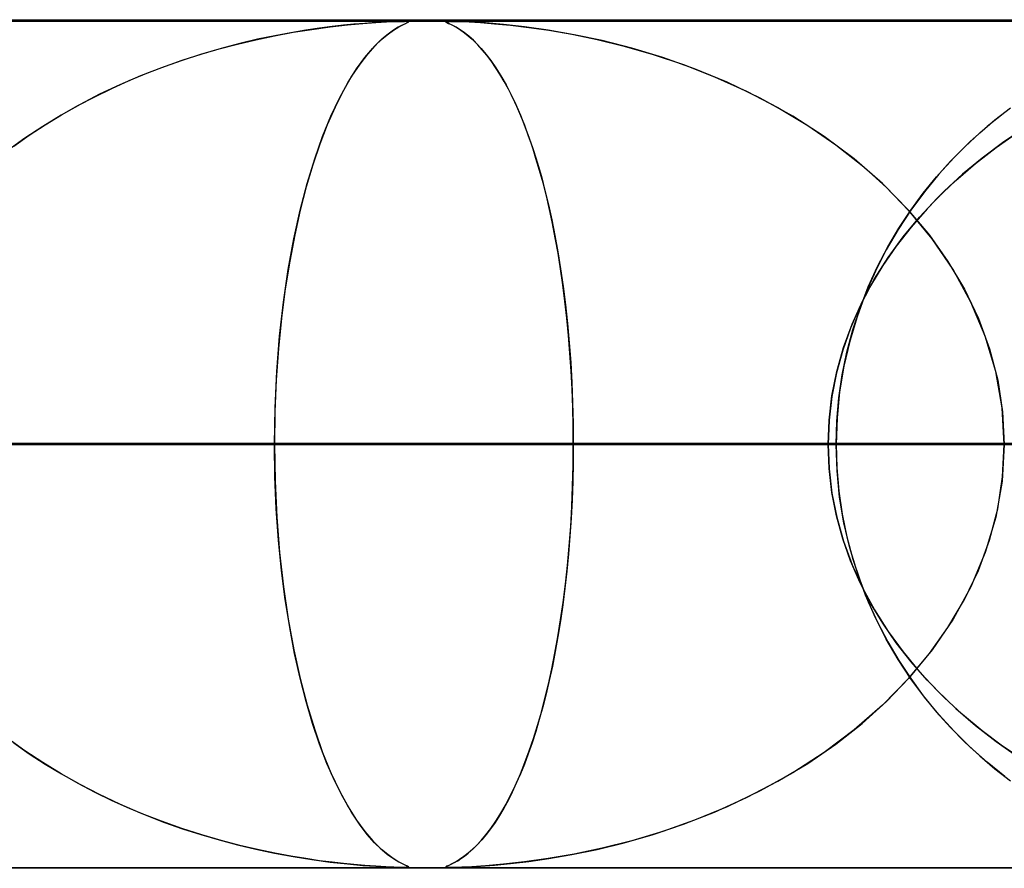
# Model space of a CAD drawing. Header units: millimetres. Extents: x -550 to 550, y -599 to 599.
# Tile 30 of 47: x 76 to 88, y 589 to 599. Entities that reach past the tile are written whole.
import ezdxf

# ---------------------------------------------------------------- set-up
doc = ezdxf.new("R2010")
doc.units = ezdxf.units.MM
doc.layers.add('HIDDEN', color=7, linetype='Continuous')
doc.layers.add('THICK', color=7, linetype='Continuous')

msp = doc.modelspace()

# ---------------------------------------------------------------- linework, layer by layer
at = {"layer": 'HIDDEN'}
for p, q in [((229.578, 598.99), (0, 598.99)), ((451, 598.99), (0, 598.99)), ((229.578, 598.99), (0, 598.99)), ((220.245, 598.98), (0, 598.98)), ((80.482, 598.955), (80.637, 598.966)), ((80.635, 598.966), (80.505, 598.957)), ((80.754, 598.973), (80.635, 598.966)), ((80.637, 598.966), (80.762, 598.973)), ((80.85, 598.977), (80.754, 598.973)), ((80.762, 598.973), (80.855, 598.977)), ((80.919, 598.979), (80.85, 598.977)), ((80.855, 598.977), (80.923, 598.979)), ((80.97, 598.98), (80.919, 598.979)), ((80.923, 598.979), (80.971, 598.98)), ((81.005, 598.979), (80.97, 598.98)), ((80.971, 598.98), (80.972, 598.98)), ((80.972, 598.98), (80.972, 598.98)), ((80.972, 598.98), (80.973, 598.98)), ((80.973, 598.98), (80.974, 598.98)), ((80.974, 598.98), (80.975, 598.98)), ((80.975, 598.98), (80.976, 598.98)), ((81.001, 598.961), (81.021, 598.971)), ((81.002, 598.979), (81.02, 598.978)), ((81.022, 598.977), (81.005, 598.979)), ((81.023, 598.973), (81.011, 598.966)), ((81.02, 598.978), (81.023, 598.973)), ((81.021, 598.971), (81.022, 598.977)), ((81.465, 598.977), (81.463, 598.973)), ((81.463, 598.972), (81.464, 598.977)), ((81.463, 598.973), (81.473, 598.966)), ((81.476, 598.965), (81.463, 598.972)), ((81.464, 598.977), (81.478, 598.979)), ((81.482, 598.979), (81.465, 598.977)), ((81.473, 598.966), (81.493, 598.957)), ((81.478, 598.979), (81.507, 598.98)), ((81.515, 598.98), (81.482, 598.979)), ((81.57, 598.979), (81.515, 598.98)), ((81.515, 598.98), (81.564, 598.979)), ((81.564, 598.979), (81.635, 598.977)), ((81.651, 598.977), (81.57, 598.979)), ((81.635, 598.977), (81.735, 598.973)), ((81.767, 598.971), (81.651, 598.977)), ((81.735, 598.973), (81.869, 598.965)), ((81.931, 598.961), (81.767, 598.971)), ((79.441, 598.811), (79.661, 598.851)), ((79.809, 598.876), (79.632, 598.846)), ((79.661, 598.851), (79.88, 598.886)), ((79.972, 598.9), (79.809, 598.876)), ((79.88, 598.886), (80.096, 598.916)), ((80.121, 598.919), (79.972, 598.9)), ((80.096, 598.916), (80.3, 598.939)), ((80.255, 598.934), (80.121, 598.919)), ((80.376, 598.946), (80.255, 598.934)), ((80.3, 598.939), (80.482, 598.955)), ((80.505, 598.957), (80.376, 598.946)), ((80.77, 598.823), (80.844, 598.876)), ((80.845, 598.877), (80.78, 598.831)), ((80.844, 598.876), (80.909, 598.915)), ((80.9, 598.911), (80.845, 598.877)), ((80.947, 598.935), (80.9, 598.911)), ((80.909, 598.915), (80.962, 598.943)), ((80.985, 598.953), (80.947, 598.935)), ((80.962, 598.943), (81.001, 598.961)), ((81.011, 598.966), (80.985, 598.953)), ((81.502, 598.953), (81.476, 598.965)), ((81.493, 598.957), (81.516, 598.946)), ((81.538, 598.935), (81.502, 598.953)), ((81.516, 598.946), (81.541, 598.934)), ((81.582, 598.911), (81.538, 598.935)), ((81.541, 598.934), (81.569, 598.919)), ((81.569, 598.919), (81.602, 598.9)), ((81.632, 598.881), (81.582, 598.911)), ((81.602, 598.9), (81.64, 598.876)), ((81.682, 598.845), (81.632, 598.881)), ((81.64, 598.876), (81.681, 598.846)), ((81.869, 598.965), (82.035, 598.953)), ((82.142, 598.943), (81.931, 598.961)), ((82.035, 598.953), (82.226, 598.934)), ((82.39, 598.915), (82.142, 598.943)), ((82.226, 598.934), (82.439, 598.909)), ((82.669, 598.876), (82.39, 598.915)), ((82.439, 598.909), (82.678, 598.875)), ((82.975, 598.823), (82.669, 598.876)), ((82.678, 598.875), (82.948, 598.828)), ((79.004, 598.712), (79.222, 598.764)), ((79.242, 598.769), (79.032, 598.719)), ((79.222, 598.764), (79.441, 598.811)), ((79.443, 598.811), (79.242, 598.769)), ((79.632, 598.846), (79.443, 598.811)), ((80.6, 598.664), (80.688, 598.753)), ((80.706, 598.77), (80.626, 598.692)), ((80.688, 598.753), (80.77, 598.823)), ((80.78, 598.831), (80.706, 598.77)), ((81.681, 598.846), (81.726, 598.811)), ((81.734, 598.804), (81.682, 598.845)), ((81.726, 598.811), (81.774, 598.769)), ((81.787, 598.757), (81.734, 598.804)), ((81.774, 598.769), (81.825, 598.719)), ((81.84, 598.704), (81.787, 598.757)), ((82.948, 598.828), (83.245, 598.767)), ((83.305, 598.753), (82.975, 598.823)), ((83.245, 598.767), (83.566, 598.688)), ((83.654, 598.664), (83.305, 598.753)), ((78.571, 598.592), (78.787, 598.655)), ((78.812, 598.662), (78.583, 598.595)), ((78.787, 598.655), (79.004, 598.712)), ((79.032, 598.719), (78.812, 598.662)), ((80.506, 598.554), (80.6, 598.664)), ((80.626, 598.692), (80.539, 598.595)), ((81.825, 598.719), (81.879, 598.662)), ((81.892, 598.646), (81.84, 598.704)), ((81.879, 598.662), (81.935, 598.595)), ((81.945, 598.583), (81.892, 598.646)), ((83.566, 598.688), (83.906, 598.591)), ((84.019, 598.554), (83.654, 598.664)), ((78.348, 598.52), (78.107, 598.434)), ((78.144, 598.448), (78.357, 598.523)), ((78.583, 598.595), (78.348, 598.52)), ((78.357, 598.523), (78.571, 598.592)), ((80.409, 598.421), (80.506, 598.554)), ((80.539, 598.595), (80.447, 598.476)), ((81.935, 598.595), (81.992, 598.52)), ((81.997, 598.513), (81.945, 598.583)), ((81.992, 598.52), (82.052, 598.434)), ((82.049, 598.438), (81.997, 598.513)), ((83.906, 598.591), (84.263, 598.471)), ((84.396, 598.421), (84.019, 598.554)), ((78.107, 598.434), (77.861, 598.338)), ((77.934, 598.368), (78.144, 598.448)), ((80.309, 598.263), (80.409, 598.421)), ((80.447, 598.476), (80.351, 598.333)), ((82.1, 598.357), (82.049, 598.438)), ((82.052, 598.434), (82.112, 598.338)), ((84.263, 598.471), (84.632, 598.327)), ((84.78, 598.263), (84.396, 598.421)), ((77.522, 598.189), (77.727, 598.281)), ((77.861, 598.338), (77.617, 598.233)), ((77.727, 598.281), (77.934, 598.368)), ((80.351, 598.333), (80.253, 598.163)), ((82.151, 598.271), (82.1, 598.357)), ((82.112, 598.338), (82.172, 598.233)), ((82.201, 598.179), (82.151, 598.271)), ((84.632, 598.327), (85.008, 598.156)), ((77.321, 598.091), (77.522, 598.189)), ((77.617, 598.233), (77.379, 598.12)), ((80.253, 598.163), (80.155, 597.969)), ((80.208, 598.076), (80.309, 598.263)), ((82.172, 598.233), (82.23, 598.12)), ((82.25, 598.08), (82.201, 598.179)), ((85.168, 598.076), (84.78, 598.263)), ((85.008, 598.156), (85.379, 597.963)), ((77.122, 597.987), (77.321, 598.091)), ((77.379, 598.12), (77.148, 598.001)), ((80.107, 597.862), (80.208, 598.076)), ((82.23, 598.12), (82.287, 598.001)), ((82.298, 597.976), (82.25, 598.08)), ((85.553, 597.862), (85.168, 598.076)), ((77.148, 598.001), (76.924, 597.875)), ((76.927, 597.877), (77.122, 597.987)), ((80.155, 597.969), (80.063, 597.758)), ((82.287, 598.001), (82.342, 597.875)), ((82.346, 597.866), (82.298, 597.976)), ((85.379, 597.963), (85.73, 597.752)), ((87.938, 597.817), (88.123, 597.959)), ((76.924, 597.875), (76.707, 597.742)), ((76.736, 597.761), (76.927, 597.877)), ((80.009, 597.622), (80.107, 597.862)), ((82.342, 597.875), (82.395, 597.742)), ((82.392, 597.75), (82.346, 597.866)), ((85.924, 597.622), (85.553, 597.862)), ((87.758, 597.664), (87.938, 597.817)), ((88.053, 597.906), (87.845, 597.739)), ((76.707, 597.742), (76.497, 597.604)), ((76.549, 597.639), (76.736, 597.761)), ((80.063, 597.758), (79.975, 597.53)), ((82.438, 597.628), (82.392, 597.75)), ((82.395, 597.742), (82.446, 597.604)), ((85.73, 597.752), (86.062, 597.524)), ((87.845, 597.739), (87.646, 597.562)), ((88.281, 597.72), (88.028, 597.549)), ((76.497, 597.604), (76.296, 597.458)), ((76.366, 597.51), (76.549, 597.639)), ((79.915, 597.357), (80.009, 597.622)), ((82.482, 597.499), (82.438, 597.628)), ((82.446, 597.604), (82.496, 597.458)), ((86.278, 597.357), (85.924, 597.622)), ((87.583, 597.502), (87.758, 597.664)), ((87.951, 597.493), (88.203, 597.67)), ((79.975, 597.53), (79.892, 597.286)), ((82.525, 597.364), (82.482, 597.499)), ((82.496, 597.458), (82.543, 597.307)), ((86.062, 597.524), (86.372, 597.28)), ((87.413, 597.33), (87.583, 597.502)), ((87.646, 597.562), (87.456, 597.374)), ((87.708, 597.304), (87.951, 597.493)), ((88.028, 597.549), (87.787, 597.368)), ((79.826, 597.067), (79.915, 597.357)), ((82.567, 597.223), (82.525, 597.364)), ((86.611, 597.067), (86.278, 597.357)), ((87.456, 597.374), (87.275, 597.177)), ((87.787, 597.368), (87.557, 597.176)), ((79.892, 597.286), (79.815, 597.027)), ((82.543, 597.307), (82.588, 597.149)), ((86.372, 597.28), (86.659, 597.021)), ((87.25, 597.147), (87.413, 597.33)), ((87.476, 597.104), (87.708, 597.304)), ((82.608, 597.076), (82.567, 597.223)), ((82.588, 597.149), (82.631, 596.986)), ((87.093, 596.954), (87.25, 597.147)), ((87.275, 597.177), (87.105, 596.97)), ((87.557, 597.176), (87.34, 596.977)), ((79.744, 596.753), (79.826, 597.067)), ((79.815, 597.027), (79.744, 596.752)), ((82.647, 596.922), (82.608, 597.076)), ((86.918, 596.753), (86.611, 597.067)), ((86.659, 597.021), (86.924, 596.747)), ((87.256, 596.893), (87.476, 597.104)), ((82.631, 596.986), (82.672, 596.816)), ((82.684, 596.762), (82.647, 596.922)), ((86.944, 596.752), (87.093, 596.954)), ((87.105, 596.97), (86.945, 596.754)), ((87.049, 596.671), (87.256, 596.893)), ((87.34, 596.977), (87.137, 596.769)), ((82.672, 596.816), (82.711, 596.639)), ((82.72, 596.597), (82.684, 596.762)), ((87.137, 596.769), (86.948, 596.553)), ((79.67, 596.414), (79.744, 596.753)), ((79.744, 596.752), (79.679, 596.462)), ((86.945, 596.754), (86.796, 596.526)), ((86.804, 596.54), (86.944, 596.752)), ((86.856, 596.438), (87.049, 596.671)), ((87.198, 596.414), (86.918, 596.753)), ((86.924, 596.747), (87.165, 596.457)), ((82.711, 596.639), (82.748, 596.454)), ((82.753, 596.425), (82.72, 596.597)), ((86.674, 596.319), (86.804, 596.54)), ((86.948, 596.553), (86.774, 596.329)), ((79.603, 596.052), (79.67, 596.414)), ((79.679, 596.462), (79.62, 596.153)), ((82.748, 596.454), (82.783, 596.261)), ((82.785, 596.247), (82.753, 596.425)), ((86.796, 596.526), (86.656, 596.287)), ((86.679, 596.195), (86.856, 596.438)), ((87.165, 596.457), (87.384, 596.148)), ((87.444, 596.052), (87.198, 596.414)), ((86.553, 596.088), (86.674, 596.319)), ((86.774, 596.329), (86.615, 596.099)), ((82.783, 596.261), (82.815, 596.061)), ((82.815, 596.063), (82.785, 596.247)), ((86.519, 595.942), (86.679, 596.195)), ((86.656, 596.287), (86.528, 596.035)), ((79.62, 596.153), (79.568, 595.825)), ((82.842, 595.874), (82.815, 596.063)), ((86.444, 595.848), (86.553, 596.088)), ((86.615, 596.099), (86.472, 595.861)), ((87.384, 596.148), (87.577, 595.821)), ((79.547, 595.669), (79.603, 596.052)), ((82.815, 596.061), (82.845, 595.853)), ((86.528, 596.035), (86.412, 595.77)), ((87.655, 595.669), (87.444, 596.052)), ((82.867, 595.679), (82.842, 595.874)), ((82.845, 595.853), (82.872, 595.638)), ((86.472, 595.861), (86.346, 595.616)), ((86.347, 595.599), (86.444, 595.848)), ((86.377, 595.68), (86.519, 595.942)), ((79.568, 595.825), (79.524, 595.48)), ((86.412, 595.77), (86.311, 595.494)), ((87.577, 595.821), (87.742, 595.476)), ((79.501, 595.266), (79.547, 595.669)), ((82.89, 595.48), (82.867, 595.679)), ((82.872, 595.638), (82.896, 595.417)), ((86.346, 595.616), (86.236, 595.363)), ((86.255, 595.41), (86.377, 595.68)), ((86.263, 595.342), (86.347, 595.599)), ((87.824, 595.266), (87.655, 595.669)), ((86.311, 595.494), (86.225, 595.208)), ((79.524, 595.48), (79.488, 595.12)), ((82.909, 595.275), (82.89, 595.48)), ((82.896, 595.417), (82.917, 595.189)), ((86.153, 595.133), (86.255, 595.41)), ((87.742, 595.476), (87.874, 595.118)), ((79.468, 594.849), (79.501, 595.266)), ((82.926, 595.066), (82.909, 595.275)), ((86.236, 595.363), (86.143, 595.102)), ((86.192, 595.079), (86.263, 595.342)), ((87.947, 594.849), (87.824, 595.266)), ((82.917, 595.189), (82.934, 594.957)), ((86.225, 595.208), (86.156, 594.913)), ((79.488, 595.12), (79.462, 594.751)), ((82.94, 594.855), (82.926, 595.066)), ((86.143, 595.102), (86.069, 594.833)), ((86.073, 594.85), (86.153, 595.133)), ((86.137, 594.812), (86.192, 595.079)), ((87.874, 595.118), (87.97, 594.749)), ((82.934, 594.957), (82.947, 594.721)), ((86.156, 594.913), (86.106, 594.611)), ((79.448, 594.423), (79.468, 594.849)), ((82.951, 594.641), (82.94, 594.855)), ((86.069, 594.833), (86.014, 594.557)), ((86.015, 594.564), (86.073, 594.85)), ((86.097, 594.54), (86.137, 594.812)), ((88.023, 594.423), (87.947, 594.849)), ((79.462, 594.751), (79.446, 594.374)), ((82.947, 594.721), (82.957, 594.481)), ((87.97, 594.749), (88.028, 594.373)), ((82.959, 594.426), (82.951, 594.641)), ((85.981, 594.277), (86.015, 594.564)), ((86.014, 594.557), (85.981, 594.275)), ((86.106, 594.611), (86.075, 594.303)), ((82.957, 594.481), (82.963, 594.237)), ((86.073, 594.266), (86.097, 594.54)), ((79.441, 593.99), (79.448, 594.423)), ((79.446, 594.374), (79.441, 593.99)), ((82.964, 594.208), (82.959, 594.426)), ((88.048, 593.99), (88.023, 594.423)), ((88.028, 594.373), (88.048, 593.99)), ((82.963, 594.237), (82.965, 593.99)), ((82.965, 593.99), (82.964, 594.208)), ((85.969, 593.99), (85.981, 594.277)), ((85.981, 594.275), (85.969, 593.99)), ((86.075, 594.303), (86.065, 593.99)), ((86.065, 593.99), (86.073, 594.266)), ((79.441, 593.99), (0, 593.99)), ((0, 593.99), (79.441, 593.99)), ((91.052, 593.99), (0, 593.99)), ((0, 593.99), (85.969, 593.99)), ((0, 593.99), (91.052, 593.99)), ((85.969, 593.99), (0, 593.99)), ((102.661, 593.99), (0, 593.99)), ((0, 593.99), (97.58, 593.99)), ((0, 593.99), (102.661, 593.99)), ((97.58, 593.99), (0, 593.99)), ((114.271, 593.99), (0, 593.99)), ((0, 593.99), (109.189, 593.99)), ((0, 593.99), (114.271, 593.99)), ((109.189, 593.99), (0, 593.99)), ((125.879, 593.99), (0, 593.99)), ((0, 593.99), (120.798, 593.99)), ((0, 593.99), (125.879, 593.99)), ((120.798, 593.99), (0, 593.99)), ((137.487, 593.99), (0, 593.99)), ((0, 593.99), (132.406, 593.99)), ((0, 593.99), (137.487, 593.99)), ((132.406, 593.99), (0, 593.99)), ((149.095, 593.99), (0, 593.99)), ((0, 593.99), (144.014, 593.99)), ((0, 593.99), (149.095, 593.99)), ((144.014, 593.99), (0, 593.99)), ((160.703, 593.99), (0, 593.99)), ((0, 593.99), (155.622, 593.99)), ((0, 593.99), (160.703, 593.99)), ((155.622, 593.99), (0, 593.99)), ((172.31, 593.99), (0, 593.99)), ((0, 593.99), (167.229, 593.99)), ((0, 593.99), (172.31, 593.99)), ((167.229, 593.99), (0, 593.99)), ((183.918, 593.99), (0, 593.99)), ((0, 593.99), (178.837, 593.99)), ((0, 593.99), (183.918, 593.99)), ((178.837, 593.99), (0, 593.99)), ((195.525, 593.99), (0, 593.99)), ((0, 593.99), (190.444, 593.99)), ((0, 593.99), (195.525, 593.99)), ((190.444, 593.99), (0, 593.99)), ((207.132, 593.99), (0, 593.99)), ((0, 593.99), (202.051, 593.99)), ((0, 593.99), (207.132, 593.99)), ((202.051, 593.99), (0, 593.99)), ((218.739, 593.99), (0, 593.99)), ((0, 593.99), (213.658, 593.99)), ((0, 593.99), (218.739, 593.99)), ((213.658, 593.99), (0, 593.99)), ((48.114, 593.99), (86.065, 593.99)), ((86.065, 593.99), (48.114, 593.99)), ((96.06, 593.99), (53.202, 593.99)), ((53.202, 593.99), (96.06, 593.99)), ((59.736, 593.99), (108.895, 593.99)), ((108.895, 593.99), (59.736, 593.99)), ((118.885, 593.99), (64.821, 593.99)), ((64.821, 593.99), (118.885, 593.99)), ((71.352, 593.99), (131.715, 593.99)), ((131.715, 593.99), (71.352, 593.99)), ((86.065, 593.99), (73.219, 593.99)), ((73.219, 593.99), (86.065, 593.99)), ((141.702, 593.99), (76.436, 593.99)), ((76.436, 593.99), (141.702, 593.99)), ((76.436, 593.99), (82.965, 593.99)), ((82.965, 593.99), (76.436, 593.99)), ((79.446, 593.607), (79.441, 593.99)), ((79.441, 593.99), (79.448, 593.557)), ((85.969, 593.99), (79.441, 593.99)), ((79.441, 593.99), (85.969, 593.99)), ((82.963, 593.743), (82.965, 593.99)), ((82.965, 593.99), (82.964, 593.771)), ((82.965, 593.99), (154.529, 593.99)), ((154.529, 593.99), (82.965, 593.99)), ((85.969, 593.99), (85.981, 593.703)), ((85.981, 593.705), (85.969, 593.99)), ((86.065, 593.99), (86.073, 593.714)), ((86.075, 593.677), (86.065, 593.99)), ((88.048, 593.99), (88.023, 593.557)), ((88.028, 593.607), (88.048, 593.99)), ((82.957, 593.499), (82.963, 593.743)), ((82.964, 593.771), (82.959, 593.552)), ((86.014, 593.423), (85.981, 593.705)), ((85.981, 593.703), (86.015, 593.416)), ((86.073, 593.714), (86.097, 593.44)), ((86.106, 593.369), (86.075, 593.677)), ((79.462, 593.231), (79.446, 593.607)), ((79.448, 593.557), (79.468, 593.131)), ((82.959, 593.552), (82.951, 593.336)), ((88.023, 593.557), (87.947, 593.131)), ((87.97, 593.231), (88.028, 593.607)), ((82.947, 593.259), (82.957, 593.499)), ((86.069, 593.147), (86.014, 593.423)), ((86.015, 593.416), (86.073, 593.13)), ((86.097, 593.44), (86.137, 593.168)), ((82.951, 593.336), (82.94, 593.121)), ((86.156, 593.067), (86.106, 593.369)), ((79.488, 592.862), (79.462, 593.231)), ((82.934, 593.023), (82.947, 593.259)), ((86.137, 593.168), (86.192, 592.901)), ((87.874, 592.862), (87.97, 593.231)), ((79.468, 593.131), (79.501, 592.714)), ((82.94, 593.121), (82.926, 592.909)), ((86.143, 592.878), (86.069, 593.147)), ((86.073, 593.13), (86.153, 592.847)), ((86.225, 592.772), (86.156, 593.067)), ((87.947, 593.131), (87.824, 592.714)), ((82.917, 592.791), (82.934, 593.023)), ((79.523, 592.504), (79.488, 592.862)), ((82.926, 592.909), (82.909, 592.699)), ((86.236, 592.617), (86.143, 592.878)), ((86.153, 592.847), (86.255, 592.57)), ((86.192, 592.901), (86.263, 592.638)), ((87.742, 592.504), (87.874, 592.862)), ((79.501, 592.714), (79.547, 592.312)), ((82.909, 592.699), (82.889, 592.494)), ((82.896, 592.563), (82.917, 592.791)), ((86.311, 592.486), (86.225, 592.772)), ((87.824, 592.714), (87.655, 592.312)), ((86.346, 592.364), (86.236, 592.617)), ((86.263, 592.638), (86.347, 592.381)), ((79.568, 592.159), (79.523, 592.504)), ((82.889, 592.494), (82.866, 592.294)), ((82.872, 592.342), (82.896, 592.563)), ((86.255, 592.57), (86.377, 592.3)), ((86.412, 592.21), (86.311, 592.486)), ((87.577, 592.159), (87.742, 592.504)), ((86.472, 592.119), (86.346, 592.364)), ((86.347, 592.381), (86.444, 592.132)), ((79.547, 592.312), (79.603, 591.928)), ((82.866, 592.294), (82.841, 592.098)), ((82.845, 592.127), (82.872, 592.342)), ((86.377, 592.3), (86.519, 592.038)), ((87.655, 592.312), (87.444, 591.928)), ((79.62, 591.832), (79.568, 592.159)), ((82.815, 591.919), (82.845, 592.127)), ((86.528, 591.945), (86.412, 592.21)), ((86.444, 592.132), (86.553, 591.892)), ((86.615, 591.881), (86.472, 592.119)), ((87.384, 591.832), (87.577, 592.159)), ((82.841, 592.098), (82.814, 591.908)), ((86.519, 592.038), (86.679, 591.785)), ((79.603, 591.928), (79.67, 591.566)), ((82.783, 591.719), (82.815, 591.919)), ((82.814, 591.908), (82.784, 591.724)), ((86.656, 591.693), (86.528, 591.945)), ((86.553, 591.892), (86.674, 591.661)), ((87.444, 591.928), (87.198, 591.566)), ((79.678, 591.523), (79.62, 591.832)), ((86.774, 591.651), (86.615, 591.881)), ((86.679, 591.785), (86.856, 591.542)), ((87.165, 591.523), (87.384, 591.832)), ((82.748, 591.526), (82.783, 591.719)), ((82.784, 591.724), (82.752, 591.546)), ((86.796, 591.454), (86.656, 591.693)), ((86.674, 591.661), (86.804, 591.44)), ((86.948, 591.427), (86.774, 591.651)), ((79.67, 591.566), (79.744, 591.227)), ((82.752, 591.546), (82.718, 591.374)), ((86.856, 591.542), (87.049, 591.309)), ((87.198, 591.566), (86.918, 591.227)), ((79.743, 591.233), (79.678, 591.523)), ((82.711, 591.341), (82.748, 591.526)), ((86.945, 591.226), (86.796, 591.454)), ((86.804, 591.44), (86.944, 591.228)), ((86.924, 591.233), (87.165, 591.523)), ((87.137, 591.211), (86.948, 591.427)), ((82.672, 591.164), (82.711, 591.341)), ((82.718, 591.374), (82.682, 591.207)), ((87.049, 591.309), (87.256, 591.086)), ((79.813, 590.959), (79.743, 591.233)), ((79.744, 591.227), (79.826, 590.913)), ((82.682, 591.207), (82.644, 591.047)), ((86.918, 591.227), (86.611, 590.913)), ((86.659, 590.959), (86.924, 591.233)), ((86.944, 591.228), (87.093, 591.026)), ((87.105, 591.01), (86.945, 591.226)), ((87.34, 591.003), (87.137, 591.211)), ((82.631, 590.994), (82.672, 591.164)), ((87.256, 591.086), (87.476, 590.875)), ((79.89, 590.7), (79.813, 590.959)), ((82.588, 590.831), (82.631, 590.994)), ((82.644, 591.047), (82.605, 590.894)), ((86.372, 590.7), (86.659, 590.959)), ((87.093, 591.026), (87.25, 590.833)), ((87.275, 590.803), (87.105, 591.01)), ((87.557, 590.804), (87.34, 591.003)), ((79.826, 590.913), (79.915, 590.623)), ((82.605, 590.894), (82.564, 590.746)), ((86.611, 590.913), (86.278, 590.623)), ((87.476, 590.875), (87.708, 590.676)), ((82.564, 590.746), (82.522, 590.605)), ((82.543, 590.673), (82.588, 590.831)), ((87.25, 590.833), (87.413, 590.65)), ((87.456, 590.606), (87.275, 590.803)), ((87.787, 590.612), (87.557, 590.804)), ((79.972, 590.456), (79.89, 590.7)), ((79.915, 590.623), (80.009, 590.358)), ((82.496, 590.522), (82.543, 590.673)), ((86.278, 590.623), (85.924, 590.358)), ((86.062, 590.456), (86.372, 590.7)), ((87.413, 590.65), (87.583, 590.478)), ((87.646, 590.418), (87.456, 590.606)), ((87.708, 590.676), (87.951, 590.487)), ((88.028, 590.431), (87.787, 590.612)), ((76.497, 590.376), (76.296, 590.522)), ((82.446, 590.376), (82.496, 590.522)), ((82.522, 590.605), (82.478, 590.47)), ((76.366, 590.47), (76.549, 590.341)), ((76.707, 590.237), (76.497, 590.376)), ((80.06, 590.228), (79.972, 590.456)), ((82.395, 590.237), (82.446, 590.376)), ((82.478, 590.47), (82.434, 590.341)), ((85.73, 590.228), (86.062, 590.456)), ((87.583, 590.478), (87.758, 590.316)), ((87.845, 590.241), (87.646, 590.418)), ((87.951, 590.487), (88.203, 590.31)), ((88.281, 590.26), (88.028, 590.431)), ((76.549, 590.341), (76.736, 590.219)), ((80.009, 590.358), (80.107, 590.118)), ((82.434, 590.341), (82.388, 590.219)), ((85.924, 590.358), (85.553, 590.118)), ((87.758, 590.316), (87.938, 590.163)), ((76.924, 590.105), (76.707, 590.237)), ((76.736, 590.219), (76.927, 590.103)), ((80.152, 590.017), (80.06, 590.228)), ((82.388, 590.219), (82.341, 590.103)), ((82.342, 590.105), (82.395, 590.237)), ((85.379, 590.017), (85.73, 590.228)), ((88.053, 590.074), (87.845, 590.241)), ((87.938, 590.163), (88.123, 590.021)), ((77.148, 589.979), (76.924, 590.105)), ((76.927, 590.103), (77.122, 589.993)), ((80.107, 590.118), (80.208, 589.904)), ((82.287, 589.979), (82.342, 590.105)), ((82.341, 590.103), (82.293, 589.993)), ((85.553, 590.118), (85.168, 589.904)), ((77.122, 589.993), (77.321, 589.889)), ((77.379, 589.86), (77.148, 589.979)), ((80.25, 589.824), (80.152, 590.017)), ((82.23, 589.86), (82.287, 589.979)), ((82.293, 589.993), (82.245, 589.889)), ((85.008, 589.824), (85.379, 590.017)), ((77.321, 589.889), (77.522, 589.791)), ((77.617, 589.747), (77.379, 589.86)), ((80.208, 589.904), (80.309, 589.717)), ((80.348, 589.653), (80.25, 589.824)), ((82.172, 589.747), (82.23, 589.86)), ((82.245, 589.889), (82.195, 589.791)), ((84.632, 589.653), (85.008, 589.824)), ((85.168, 589.904), (84.78, 589.717)), ((77.522, 589.791), (77.727, 589.699)), ((77.861, 589.642), (77.617, 589.747)), ((77.727, 589.699), (77.934, 589.612)), ((80.309, 589.717), (80.409, 589.559)), ((82.145, 589.699), (82.094, 589.612)), ((82.112, 589.642), (82.172, 589.747)), ((82.195, 589.791), (82.145, 589.699)), ((84.78, 589.717), (84.396, 589.559)), ((78.107, 589.546), (77.861, 589.642)), ((77.934, 589.612), (78.144, 589.532)), ((80.443, 589.509), (80.348, 589.653)), ((82.094, 589.612), (82.042, 589.532)), ((82.052, 589.546), (82.112, 589.642)), ((84.263, 589.509), (84.632, 589.653)), ((78.348, 589.46), (78.107, 589.546)), ((78.144, 589.532), (78.357, 589.457)), ((78.583, 589.385), (78.348, 589.46)), ((78.357, 589.457), (78.571, 589.388)), ((80.409, 589.559), (80.506, 589.426)), ((80.535, 589.389), (80.443, 589.509)), ((81.935, 589.385), (81.992, 589.46)), ((81.99, 589.457), (81.938, 589.388)), ((82.042, 589.532), (81.99, 589.457)), ((81.992, 589.46), (82.052, 589.546)), ((83.906, 589.389), (84.263, 589.509)), ((84.396, 589.559), (84.019, 589.426)), ((78.571, 589.388), (78.787, 589.325)), ((78.812, 589.318), (78.583, 589.385)), ((80.506, 589.426), (80.6, 589.316)), ((80.622, 589.292), (80.535, 589.389)), ((81.879, 589.318), (81.935, 589.385)), ((81.938, 589.388), (81.885, 589.325)), ((83.566, 589.292), (83.906, 589.389)), ((84.019, 589.426), (83.654, 589.316)), ((78.787, 589.325), (79.004, 589.268)), ((79.032, 589.261), (78.812, 589.318)), ((79.004, 589.268), (79.222, 589.216)), ((79.242, 589.211), (79.032, 589.261)), ((79.222, 589.216), (79.441, 589.169)), ((80.6, 589.316), (80.688, 589.227)), ((80.703, 589.213), (80.622, 589.292)), ((80.688, 589.227), (80.77, 589.157)), ((80.776, 589.152), (80.703, 589.213)), ((81.779, 589.216), (81.726, 589.169)), ((81.774, 589.211), (81.825, 589.261)), ((81.832, 589.268), (81.779, 589.216)), ((81.825, 589.261), (81.879, 589.318)), ((81.885, 589.325), (81.832, 589.268)), ((82.948, 589.152), (83.245, 589.213)), ((83.305, 589.227), (82.975, 589.157)), ((83.245, 589.213), (83.566, 589.292)), ((83.654, 589.316), (83.305, 589.227)), ((79.443, 589.169), (79.242, 589.211)), ((79.441, 589.169), (79.661, 589.129)), ((79.632, 589.134), (79.443, 589.169)), ((79.809, 589.104), (79.632, 589.134)), ((79.661, 589.129), (79.88, 589.094)), ((79.972, 589.08), (79.809, 589.104)), ((80.77, 589.157), (80.844, 589.104)), ((80.842, 589.105), (80.776, 589.152)), ((80.897, 589.071), (80.842, 589.105)), ((80.844, 589.104), (80.909, 589.065)), ((81.602, 589.08), (81.64, 589.104)), ((81.674, 589.129), (81.623, 589.094)), ((81.64, 589.104), (81.681, 589.134)), ((81.726, 589.169), (81.674, 589.129)), ((81.681, 589.134), (81.726, 589.169)), ((81.726, 589.169), (81.774, 589.211)), ((82.669, 589.104), (82.39, 589.065)), ((82.439, 589.071), (82.678, 589.105)), ((82.975, 589.157), (82.669, 589.104)), ((82.678, 589.105), (82.948, 589.152)), ((0, 589), (220.245, 589)), ((229.578, 588.99), (0, 588.99)), ((451, 588.99), (0, 588.99)), ((229.578, 588.99), (0, 588.99)), ((46.696, 589), (91.199, 589)), ((58.302, 589), (114, 589)), ((69.909, 589), (136.8, 589)), ((79.88, 589.094), (80.096, 589.064)), ((80.121, 589.061), (79.972, 589.08)), ((80.096, 589.064), (80.3, 589.041)), ((80.255, 589.046), (80.121, 589.061)), ((80.376, 589.034), (80.255, 589.046)), ((80.3, 589.041), (80.482, 589.025)), ((80.505, 589.023), (80.376, 589.034)), ((80.482, 589.025), (80.637, 589.014)), ((80.635, 589.014), (80.505, 589.023)), ((80.754, 589.007), (80.635, 589.014)), ((80.637, 589.014), (80.762, 589.007)), ((80.85, 589.003), (80.754, 589.007)), ((80.762, 589.007), (80.855, 589.003)), ((80.919, 589.001), (80.85, 589.003)), ((80.855, 589.003), (80.923, 589)), ((80.944, 589.046), (80.897, 589.071)), ((80.909, 589.065), (80.962, 589.037)), ((80.97, 589), (80.919, 589.001)), ((80.923, 589), (80.971, 589)), ((80.983, 589.027), (80.944, 589.046)), ((80.962, 589.037), (81.001, 589.019)), ((81.005, 589.001), (80.97, 589)), ((80.971, 589), (81.003, 589.001)), ((81.01, 589.015), (80.983, 589.027)), ((81.001, 589.019), (81.021, 589.009)), ((81.003, 589.001), (81.021, 589.003)), ((81.022, 589.003), (81.005, 589.001)), ((81.023, 589.007), (81.01, 589.015)), ((81.021, 589.009), (81.022, 589.003)), ((81.021, 589.003), (81.023, 589.007)), ((81.463, 589.007), (81.473, 589.014)), ((81.473, 589.014), (81.463, 589.007)), ((81.465, 589.003), (81.463, 589.007)), ((81.463, 589.007), (81.466, 589.003)), ((81.482, 589.001), (81.465, 589.003)), ((81.466, 589.003), (81.483, 589)), ((81.497, 589.025), (81.473, 589.014)), ((81.473, 589.014), (81.493, 589.023)), ((81.515, 589), (81.482, 589.001)), ((81.483, 589), (81.515, 589)), ((81.493, 589.023), (81.516, 589.034)), ((81.531, 589.041), (81.497, 589.025)), ((81.57, 589.001), (81.515, 589)), ((81.515, 589), (81.564, 589.001)), ((81.515, 589), (159.6, 589)), ((81.516, 589.034), (81.541, 589.046)), ((81.575, 589.064), (81.531, 589.041)), ((81.541, 589.046), (81.569, 589.061)), ((81.564, 589.001), (81.635, 589.003)), ((81.569, 589.061), (81.602, 589.08)), ((81.651, 589.003), (81.57, 589.001)), ((81.623, 589.094), (81.575, 589.064)), ((81.635, 589.003), (81.735, 589.007)), ((81.767, 589.009), (81.651, 589.003)), ((81.735, 589.007), (81.869, 589.015)), ((81.931, 589.019), (81.767, 589.009)), ((81.869, 589.015), (82.035, 589.027)), ((82.142, 589.037), (81.931, 589.019)), ((82.035, 589.027), (82.226, 589.046)), ((82.39, 589.065), (82.142, 589.037)), ((82.226, 589.046), (82.439, 589.071))]:
    msp.add_line(p, q, dxfattribs=at)
at = {"layer": 'THICK'}
for p, q in [((0, 599), (506, 599)), ((506, 594), (0, 594))]:
    msp.add_line(p, q, dxfattribs=at)

doc.saveas('drawing.dxf')
